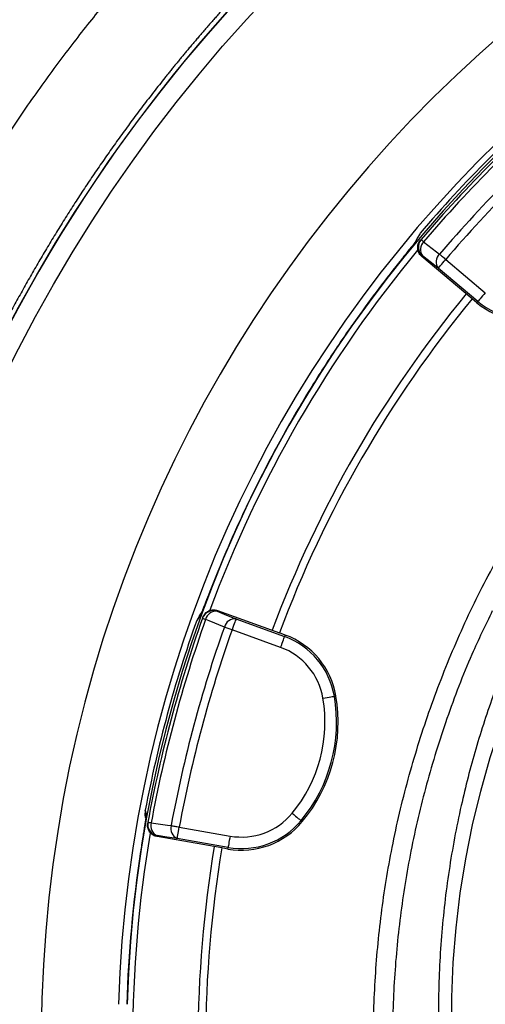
# Model space of a CAD drawing. Header units: millimetres. Extents: x 5387 to 12081, y 1443 to 15453.
# Tile 13 of 27: x 6505 to 7110, y 12116 to 13395. Entities that reach past the tile are written whole.
import ezdxf

# ---------------------------------------------------------------- set-up
doc = ezdxf.new("R2010")
doc.units = ezdxf.units.MM
doc.header["$LTSCALE"] = 5

msp = doc.modelspace()

# ---------------------------------------------------------------- linework, layer by layer
at = {"color": 7, "linetype": 'Continuous', "lineweight": 25}
for p, q in [((7025.1, 13117.4), (7021.5, 13111.5)), ((7021.4, 13111.6), (7018.9, 13106.3)), ((7026.5, 13109.6), (7025.7, 13108.7)), ((7028.2, 13088.4), (7027.5, 13087.5)), ((7092.9, 13032.6), (7027.5, 13087.5)), ((7058.5, 13083.8), (7110, 13040.6)), ((7100.4, 13029.1), (7048.9, 13072.3)), ((7099, 13027.5), (7092.9, 13032.6)), ((7099, 13027.5), (7100.4, 13029.1)), ((6752, 12652.5), (6750, 12647.4)), ((6762, 12627.7), (6761.6, 12626.6)), ((6762, 12627.7), (6842.3, 12598.5)), ((6734.9, 12614.8), (6734.8, 12614.5)), ((6738.3, 12620.9), (6734.9, 12614.8)), ((6742.7, 12618.7), (6742.3, 12617.5)), ((6785.9, 12616.8), (6849, 12593.8)), ((6843.9, 12579.7), (6780.8, 12602.7)), ((6849.8, 12595.8), (6842.3, 12598.5)), ((6849.8, 12595.8), (6849, 12593.8)), ((6915.8, 12516.6), (6913.7, 12516.2)), ((6668, 12368), (6668, 12368.1)), ((6668.8, 12359.7), (6669.1, 12361.5)), ((6671.3, 12352.6), (6671.1, 12351.4)), ((6712.1, 12346.2), (6778.2, 12334.6)), ((6872.1, 12353.3), (6870.4, 12354.6)), ((6683.5, 12335.1), (6683.3, 12333.9)), ((6767.4, 12319.1), (6683.3, 12333.9)), ((6775.6, 12319.8), (6709.5, 12331.5)), ((6775.2, 12317.7), (6767.4, 12319.1)), ((6775.2, 12317.7), (6775.6, 12319.8))]:
    msp.add_line(p, q, dxfattribs=at)
at = {"color": 7, "linetype": 'Continuous', "lineweight": 25, "flags": 128}
for points in [[(7026.5, 13109.6), (7026.5, 13109.6), (7026.7, 13109.5), (7026.9, 13109.2), (7027.3, 13108.9), (7027.8, 13108.5), (7028.4, 13108), (7029, 13107.4), (7029.8, 13106.8)], [(7029.8, 13106.8), (7046.5, 13093.7), (7050.5, 13090.6)], [(7048.9, 13072.3), (7038.3, 13080.5), (7028.2, 13088.4)], [(7050.5, 13090.6), (7051.3, 13089.9), (7052.2, 13089.2), (7053.2, 13088.3), (7054.2, 13087.5), (7055.2, 13086.6), (7056.3, 13085.7), (7057.4, 13084.7), (7058.5, 13083.8)], [(7048.9, 13072.3), (7049.1, 13072.6), (7049.7, 13073.3), (7050.6, 13074.3), (7051.8, 13075.8), (7053.3, 13077.5), (7054.9, 13079.4), (7056.7, 13081.6), (7058.5, 13083.8)], [(7110, 13040.6), (7108.1, 13038.4), (7106.4, 13036.3), (7104.7, 13034.3), (7103.3, 13032.6), (7102.1, 13031.2), (7101.2, 13030.1), (7100.6, 13029.4), (7100.4, 13029.1)], [(6742.3, 12617.5), (6742.4, 12617.5), (6742.6, 12617.4), (6742.9, 12617.3), (6743.4, 12617.2), (6744, 12616.9), (6744.7, 12616.7), (6745.5, 12616.4), (6746.5, 12616.1)], [(6770.8, 12606.2), (6751.1, 12614.2), (6746.5, 12616.1)], [(6761.6, 12626.6), (6773.5, 12621.8), (6785.9, 12616.8)], [(6785.9, 12616.8), (6785.8, 12616.4), (6785.5, 12615.6), (6785, 12614.2), (6784.4, 12612.5), (6783.6, 12610.4), (6782.7, 12608), (6781.8, 12605.4), (6780.8, 12602.7)], [(6770.8, 12606.2), (6771.8, 12605.9), (6772.9, 12605.5), (6774.1, 12605), (6775.4, 12604.6), (6776.7, 12604.1), (6778, 12603.7), (6779.4, 12603.2), (6780.8, 12602.7)], [(6843.9, 12579.7), (6844.9, 12582.4), (6845.8, 12585), (6846.7, 12587.4), (6847.5, 12589.5), (6848.1, 12591.3), (6848.6, 12592.6), (6848.9, 12593.5), (6849, 12593.8)], [(7115.7, 11768.5), (7103.4, 11812.1), (7092.9, 11856.1), (7084.1, 11900.4), (7077, 11945), (7071.7, 11989.9), (7068.2, 12034.9), (7066.5, 12080), (7066.5, 12125.2), (7068.3, 12170.3), (7072, 12215.3), (7077.3, 12260.2), (7084.5, 12304.8), (7093.4, 12349.1), (7104.1, 12393.1), (7116.5, 12436.6), (7130.5, 12479.7), (7146.3, 12522.2), (7163.8, 12564), (7172.1, 12582.4)], [(6899, 12513.7), (6901.8, 12514.2), (6904.5, 12514.6), (6907, 12515.1), (6909.2, 12515.4), (6911.1, 12515.8), (6912.5, 12516), (6913.4, 12516.1), (6913.7, 12516.2)], [(6858.9, 12364.2), (6861.1, 12362.4), (6863.2, 12360.6), (6865.2, 12359), (6866.9, 12357.6), (6868.4, 12356.4), (6869.5, 12355.5), (6870.2, 12354.9), (6870.4, 12354.6)], [(6671.3, 12352.6), (6671.4, 12352.6), (6671.6, 12352.5), (6672, 12352.5), (6672.5, 12352.4), (6673.1, 12352.3), (6673.8, 12352.1), (6674.7, 12352), (6675.7, 12351.8)], [(6675.7, 12351.8), (6696.7, 12348.9), (6701.7, 12348.2)], [(6701.7, 12348.2), (6702.7, 12348), (6703.9, 12347.7), (6705.1, 12347.5), (6706.4, 12347.3), (6707.8, 12347), (6709.2, 12346.8), (6710.6, 12346.5), (6712.1, 12346.2)], [(6709.5, 12331.5), (6709.5, 12331.8), (6709.7, 12332.7), (6709.9, 12334.1), (6710.3, 12336), (6710.7, 12338.2), (6711.1, 12340.7), (6711.6, 12343.4), (6712.1, 12346.2)], [(6709.5, 12331.5), (6696.2, 12333.3), (6683.5, 12335.1)], [(6778.2, 12334.6), (6777.7, 12331.7), (6777.2, 12329), (6776.8, 12326.5), (6776.4, 12324.3), (6776.1, 12322.5), (6775.8, 12321.1), (6775.7, 12320.2), (6775.6, 12319.8)]]:
    msp.add_lwpolyline(points, dxfattribs=at)
at = {"color": 7, "linetype": 'Continuous', "lineweight": 25}
for radius in [1999.6, 1974.6]:
    msp.add_circle((8261.6, 12068.5), radius, dxfattribs=at)
for centre, radius, start, end in [((8261.6, 12068.5), 1728.8, 270.6629, 269.3371), ((8261.6, 12068.5), 2000, 124.0216, 175.9784), ((8261.6, 12068.5), 1618, 1.6823, 178.3177), ((8261.6, 12068.5), 1621.5, 130.3217, 139.6783), ((8342.9, 11987.2), 1730, 130.4534, 139.5466), ((8342.9, 11987.2), 1725.6, 130.4534, 139.5466), ((8342.9, 11987.2), 1699.4, 130.4915, 139.5085), ((8342.9, 11987.2), 1688.8, 130.4915, 139.5085), ((7037.9, 13099.9), 15, 139.5642, 230.0171), ((7039.3, 13096.7), 13.8, 133.3555, 216.9032), ((8261.6, 12068.5), 1610, 140.3462, 159.6558), ((7060, 13080.6), 13.8, 133.3356, 216.8974), ((8261.6, 12068.5), 1525, 140.475, 159.525), ((8261.6, 12068.5), 1515, 140.4781, 159.5219), ((7165, 13106.1), 102.6, 230, 290.3486), ((7165, 13106.1), 100.5, 230, 290.3486), ((6756.5, 12612.5), 15, 69.9829, 160.4357), ((8261.6, 12068.5), 1621.5, 160.3217, 169.3505), ((8372.6, 12038.7), 1730, 160.4534, 169.5466), ((8372.6, 12038.7), 1725.6, 160.4534, 169.5466), ((6759.9, 12612.9), 13.8, 83.0974, 166.6436), ((6784.3, 12603), 13.8, 83.1024, 166.6647), ((8372.6, 12038.7), 1699.4, 160.4915, 169.5085), ((8372.6, 12038.7), 1688.8, 160.4915, 169.5085), ((6814.7, 12499.4), 100.5, 9.6514, 70), ((6814.7, 12499.4), 102.6, 9.6514, 70), ((6814.7, 12499.4), 85.5, 9.6514, 70), ((6716.1, 12482.6), 185.5, 320.3486, 9.6514), ((6716.1, 12482.6), 200.5, 320.3486, 9.6514), ((6716.1, 12482.6), 202.6, 320.3486, 9.6514), ((6793.1, 12418.8), 85.5, 260, 320.3486), ((6686.1, 12349.9), 15, 169.5641, 260.017), ((6688.9, 12347.8), 13.8, 163.3554, 246.9032), ((6714.9, 12344.2), 13.8, 163.3366, 246.8971), ((6793.1, 12418.8), 102.6, 260, 320.3486), ((6793.1, 12418.8), 100.5, 260, 320.3486), ((8261.6, 12068.5), 1610, 170.3461, 180), ((8261.6, 12068.5), 1525, 170.475, 189.525), ((8261.6, 12068.5), 1618.4, 171.2628, 178.3182), ((8261.6, 12068.5), 1515, 170.4781, 189.5219)]:
    msp.add_arc(centre, radius, start, end, dxfattribs=at)
at = {"color": 8, "linetype": 'Continuous', "lineweight": 25}
msp.add_arc((8261.6, 12068.5), 1629.1, 1.6708, 178.3292, dxfattribs=at)
at = {"color": 7, "linetype": 'Continuous', "lineweight": 25}
for points, knots in [([(8496.6, 15453.3), (8453, 15451.9), (8365.8, 15449.2), (8235.3, 15438.6), (8108.8, 15423.7), (7986.3, 15404.4), (7868.1, 15381.3), (7750.8, 15353.8), (7634.6, 15321.8), (7519.7, 15285.5), (7406.3, 15244.8), (7294.5, 15200), (7184.4, 15150.9), (7076.3, 15097.8), (6970.2, 15040.6), (6866.3, 14979.5), (6764.9, 14914.5), (6666, 14845.7), (6569.8, 14773.1), (6476.4, 14696.8), (6386.2, 14616.9), (6299.2, 14533.5), (6215.6, 14446.6), (6135.5, 14356.5), (6059.1, 14263.2), (5986.6, 14166.9), (5918, 14067.8), (5853.3, 13966), (5792.8, 13861.7), (5736.6, 13755.1), (5684.7, 13646.3), (5637.2, 13535.4), (5592.7, 13418.3), (5552, 13294.7), (5515.4, 13164.9), (5496.2, 13077.1), (5486.6, 13033.2)], [0, 0, 0, 0, 0.031367, 0.062745, 0.094111, 0.122982, 0.151873, 0.180764, 0.209634, 0.238507, 0.2674, 0.296294, 0.325167, 0.354041, 0.382935, 0.411828, 0.440701, 0.46958, 0.49848, 0.52738, 0.556257, 0.585143, 0.614053, 0.642962, 0.671848, 0.700734, 0.729643, 0.758551, 0.787437, 0.816326, 0.845239, 0.874152, 0.90304, 0.935354, 0.967686, 1, 1, 1, 1]), ([(8520, 15452.8), (8473.6, 15451.6), (8380.7, 15449.3), (8241.7, 15438.5), (8109.5, 15423), (7984.3, 15403.2), (7866, 15380), (7748.7, 15352.4), (7632.6, 15320.3), (7517.8, 15283.9), (7404.3, 15243.2), (7292.5, 15198.2), (7182.5, 15149.1), (7074.4, 15095.9), (6968.4, 15038.6), (6864.6, 14977.4), (6763.2, 14912.3), (6664.3, 14843.4), (6568.2, 14770.7), (6474.9, 14694.3), (6384.7, 14614.4), (6297.8, 14530.9), (6214.3, 14443.9), (6134.3, 14353.7), (6058, 14260.4), (5985.6, 14164), (5917.1, 14064.8), (5852.5, 13963), (5792.1, 13858.6), (5736, 13752), (5684.2, 13643.1), (5636.9, 13532.1), (5593.3, 13417.2), (5554, 13298.2), (5519.1, 13175.4), (5500.5, 13092.3), (5491.2, 13050.8)], [0, 0, 0, 0, 0.033377, 0.066768, 0.100144, 0.128987, 0.15785, 0.186712, 0.215554, 0.244399, 0.273264, 0.302129, 0.330974, 0.359819, 0.388684, 0.417549, 0.446394, 0.475244, 0.504116, 0.532987, 0.561837, 0.590695, 0.619576, 0.648457, 0.677314, 0.706171, 0.735052, 0.763932, 0.792789, 0.82165, 0.850535, 0.879419, 0.908279, 0.938848, 0.969432, 1, 1, 1, 1]), ([(5491.5, 13052.1), (5500.7, 13093), (5519, 13174.7), (5553.4, 13295.7), (5592.4, 13414.4), (5636.4, 13530.7), (5684.9, 13644.4), (5739.4, 13758.6), (5800.2, 13872.9), (5867.3, 13987), (5939.5, 14097.9), (6016.4, 14205.6), (6098.1, 14309.8), (6184.2, 14410.3), (6274.7, 14506.8), (6369.4, 14599.3), (6459.7, 14680.2), (6544.5, 14750.5), (6622.7, 14811.2), (6702.8, 14869.4), (6793.9, 14931.3), (6896.6, 14995.7), (7011.5, 15061.3), (7119.2, 15117), (7218.7, 15164), (7319.7, 15208), (7432.5, 15252.2), (7557.5, 15295.8), (7642.2, 15320.4), (7684.5, 15332.7)], [0, 0, 0, 0, 0.037772, 0.075563, 0.113335, 0.150486, 0.187653, 0.224804, 0.264576, 0.304367, 0.34414, 0.383912, 0.423704, 0.463476, 0.503246, 0.543035, 0.582806, 0.612574, 0.642343, 0.67211, 0.701878, 0.741637, 0.781414, 0.821173, 0.85094, 0.880707, 0.920466, 0.960242, 1, 1, 1, 1]), ([(7688.5, 15318.3), (7688.5, 15318.3), (7644.6, 15318.3), (7562.9, 15275.9), (7437.5, 15239.7), (7325.4, 15193.9), (7224.9, 15150.5), (7125.8, 15103.6), (7018.7, 15048.2), (6904.3, 14982.9), (6802.1, 14918.8), (6711.5, 14857.2), (6631.7, 14799.2), (6553.9, 14738.8), (6469.5, 14668.9), (6379.6, 14588.4), (6285.4, 14496.4), (6195.4, 14400.3), (6109.6, 14300.3), (6028.4, 14196.6), (5951.9, 14089.5), (5880.1, 13979.1), (5813.2, 13865.6), (5752.8, 13751.9), (5698.6, 13638.2), (5650.3, 13525.1), (5606.6, 13409.4), (5567.8, 13291.3), (5533.6, 13171), (5515.3, 13089.7), (5506.2, 13049)], [0, 0, 0, 0, 0.0000001, 0.0397689, 0.0795549, 0.119324, 0.1490985, 0.1788731, 0.2186415, 0.2584268, 0.2981949, 0.327967, 0.3577392, 0.3875096, 0.41728, 0.4570485, 0.4968359, 0.5366037, 0.5763727, 0.6161613, 0.6559306, 0.6956991, 0.735487, 0.7752553, 0.8123996, 0.8495601, 0.8867037, 0.9244634, 0.9622411, 1, 1, 1, 1]), ([(6152.6, 12229), (6152.8, 12232.4), (6153.3, 12239.4), (6154, 12249.8), (6154.8, 12260.3), (6155.7, 12270.8), (6156.6, 12281.2), (6157.5, 12291.7), (6158.5, 12302.2), (6159.6, 12312.7), (6160.7, 12323.2), (6161.9, 12333.7), (6163.1, 12344.2), (6164.4, 12354.7), (6165.7, 12365.2), (6167.1, 12375.8), (6168.5, 12386.3), (6170, 12396.8), (6171.6, 12407.3), (6173.2, 12417.9), (6174.8, 12428.4), (6176.5, 12438.9), (6178.3, 12449.5), (6180.1, 12460), (6182, 12470.6), (6183.9, 12481.1), (6185.9, 12491.6), (6187.9, 12502.2), (6190, 12512.7), (6192.2, 12523.2), (6194.4, 12533.8), (6196.6, 12544.3), (6198.9, 12554.8), (6201.3, 12565.4), (6203.7, 12575.9), (6206.2, 12586.4), (6208.7, 12596.9), (6211.3, 12607.5), (6214, 12618), (6216.7, 12628.5), (6219.4, 12639), (6222.3, 12649.5), (6225.1, 12660), (6228.1, 12670.4), (6231, 12680.9), (6234.1, 12691.4), (6237.2, 12701.8), (6246.8, 12733.8), (6264, 12786.6), (6290.7, 12859.4), (6319.8, 12930.4), (6351.2, 12999.7), (6380.1, 13058), (6405.4, 13105.5), (6426.1, 13142.5), (6446.9, 13178), (6467.9, 13212.1), (6489, 13244.9), (6510, 13276.3), (6531, 13306.3), (6551.9, 13335), (6572.6, 13362.5), (6593.1, 13388.7), (6613.4, 13413.7), (6633.5, 13437.9), (6653.7, 13461.3), (6673.8, 13484.1), (6694, 13506.1), (6714, 13527.5), (6734, 13548.3), (6753.9, 13568.4), (6773.7, 13587.8), (6793.3, 13606.7), (6812.8, 13624.9), (6832.1, 13642.6), (6851.3, 13659.7), (6870.2, 13676.2), (6889, 13692.2), (6907.5, 13707.6), (6925.8, 13722.6), (6943.8, 13737), (6961.6, 13750.9), (6979.1, 13764.3), (6996.3, 13777.2), (7013.2, 13789.6), (7029.8, 13801.6), (7046.2, 13813.1), (7057, 13820.6), (7062.3, 13824.2)], [0, 0, 0, 0, 0.005502, 0.01101, 0.016524, 0.022044, 0.02757, 0.033102, 0.03864, 0.044184, 0.049733, 0.055289, 0.06085, 0.066416, 0.071989, 0.077567, 0.083151, 0.08874, 0.094335, 0.099935, 0.105541, 0.111153, 0.116769, 0.122391, 0.128019, 0.133652, 0.13929, 0.144933, 0.150581, 0.156235, 0.161894, 0.167557, 0.173226, 0.1789, 0.184578, 0.190262, 0.19595, 0.201643, 0.207341, 0.213044, 0.218751, 0.224463, 0.230179, 0.2359, 0.241625, 0.247355, 0.253089, 0.258828, 0.299967, 0.340709, 0.381057, 0.421035, 0.46067, 0.483574, 0.505857, 0.527526, 0.548586, 0.569043, 0.588901, 0.608165, 0.626836, 0.644919, 0.662414, 0.679233, 0.695768, 0.712023, 0.727997, 0.743692, 0.759109, 0.774249, 0.789113, 0.803701, 0.818015, 0.832055, 0.845821, 0.859315, 0.872536, 0.885485, 0.898161, 0.910565, 0.922697, 0.934555, 0.946141, 0.957454, 0.968496, 0.979267, 0.989768, 1, 1, 1, 1]), ([(7129.7, 13725.1), (7126.8, 13723.1), (7121.1, 13719.2), (7112.5, 13713.2), (7104.1, 13707.3), (7095.7, 13701.3), (7087.4, 13695.3), (7079.2, 13689.4), (7071.1, 13683.4), (7063, 13677.5), (7055.1, 13671.5), (7047.2, 13665.6), (7039.4, 13659.6), (7031.7, 13653.7), (7024.1, 13647.7), (7016.6, 13641.8), (7009.1, 13635.8), (7001.8, 13629.9), (6994.5, 13624), (6987.3, 13618.1), (6980.1, 13612.2), (6973.1, 13606.3), (6966.1, 13600.4), (6959.2, 13594.6), (6952.4, 13588.7), (6945.6, 13582.9), (6939, 13577), (6932.4, 13571.2), (6925.9, 13565.5), (6919.4, 13559.7), (6913.1, 13553.9), (6906.8, 13548.2), (6900.6, 13542.5), (6894.4, 13536.8), (6888.4, 13531.1), (6882.4, 13525.4), (6876.5, 13519.8), (6870.6, 13514.2), (6864.8, 13508.6), (6859.1, 13503.1), (6853.5, 13497.5), (6847.9, 13492), (6842.4, 13486.5), (6837, 13481.1), (6831.6, 13475.7), (6826.3, 13470.3), (6821.1, 13464.9), (6816, 13459.5), (6810.9, 13454.2), (6805.8, 13448.9), (6800.9, 13443.7), (6796, 13438.5), (6791.2, 13433.3), (6786.4, 13428.1), (6781.7, 13423), (6777.1, 13417.9), (6772.5, 13412.9), (6768, 13407.9), (6763.5, 13402.9), (6759.1, 13397.9), (6754.8, 13393), (6750.6, 13388.2), (6746.3, 13383.3), (6742.2, 13378.5), (6738.1, 13373.8), (6734.1, 13369.1), (6730.1, 13364.4), (6726.2, 13359.7), (6722.3, 13355.1), (6718.5, 13350.6), (6714.8, 13346.1), (6711.1, 13341.6), (6707.5, 13337.2), (6703.9, 13332.8), (6700.4, 13328.4), (6696.9, 13324.1), (6689.8, 13315.2), (6679.1, 13301.6), (6664.9, 13283.3), (6651.1, 13264.8), (6637.5, 13246.3), (6624.1, 13227.6), (6611.1, 13208.9), (6598.2, 13190.2), (6585.7, 13171.3), (6573.4, 13152.5), (6561.4, 13133.5), (6549.6, 13114.5), (6538.1, 13095.4), (6526.9, 13076.3), (6515.9, 13057.2), (6505.1, 13038), (6494.7, 13018.7), (6484.4, 12999.5), (6474.4, 12980.2), (6464.7, 12960.8), (6455.2, 12941.5), (6446, 12922.1), (6437, 12902.8), (6428.3, 12883.4), (6419.8, 12864), (6411.5, 12844.6), (6403.5, 12825.2), (6395.7, 12805.8), (6388.1, 12786.4), (6380.8, 12767), (6373.7, 12747.7), (6366.9, 12728.3), (6360.3, 12709), (6353.8, 12689.6), (6347.7, 12670.3), (6341.7, 12651.1), (6336, 12631.8), (6330.4, 12612.6), (6325.1, 12593.4), (6320, 12574.3), (6315.2, 12555.2), (6310.5, 12536.1), (6306, 12517.1), (6301.7, 12498.1), (6297.7, 12479.2), (6293.8, 12460.3), (6290.2, 12441.5), (6286.7, 12422.7), (6283.4, 12404), (6280.3, 12385.4), (6277.4, 12366.8), (6274.7, 12348.3), (6272.2, 12329.8), (6269.9, 12311.4), (6267.7, 12293.1), (6265.7, 12274.9), (6263.9, 12256.7), (6262.3, 12238.6), (6261.3, 12226.5), (6260.9, 12220.5)], [0, 0, 0, 0, 0.005832, 0.011625, 0.017381, 0.0231, 0.02878, 0.034423, 0.040028, 0.045595, 0.051125, 0.056617, 0.062071, 0.067487, 0.072865, 0.078206, 0.083509, 0.088774, 0.094001, 0.099191, 0.104343, 0.109457, 0.114533, 0.119572, 0.124573, 0.129536, 0.134461, 0.139349, 0.144199, 0.149011, 0.153785, 0.158522, 0.16322, 0.167882, 0.172505, 0.17709, 0.181638, 0.186148, 0.190621, 0.195055, 0.199452, 0.203811, 0.208132, 0.212416, 0.216661, 0.22087, 0.22504, 0.229172, 0.233267, 0.237324, 0.241343, 0.245325, 0.249269, 0.253175, 0.257043, 0.260874, 0.264666, 0.268421, 0.272139, 0.275818, 0.27946, 0.283064, 0.28663, 0.290159, 0.29365, 0.297103, 0.300518, 0.303896, 0.307235, 0.310537, 0.313802, 0.317028, 0.320217, 0.323368, 0.326482, 0.329557, 0.332595, 0.345545, 0.358445, 0.371294, 0.384092, 0.396839, 0.409536, 0.422183, 0.434778, 0.447323, 0.459818, 0.472261, 0.484654, 0.496997, 0.509288, 0.52153, 0.53372, 0.54586, 0.557949, 0.569987, 0.581975, 0.593913, 0.605799, 0.617635, 0.62942, 0.641155, 0.652839, 0.664473, 0.676055, 0.687588, 0.699069, 0.7105, 0.72188, 0.73321, 0.744489, 0.755717, 0.766895, 0.778022, 0.789099, 0.800125, 0.8111, 0.822025, 0.832899, 0.843722, 0.854495, 0.865217, 0.875889, 0.88651, 0.89708, 0.9076, 0.918069, 0.928488, 0.938855, 0.949173, 0.959439, 0.969655, 0.979821, 0.989936, 1, 1, 1, 1]), ([(7019.9, 13107.5), (7019.9, 13107.5), (7019.9, 13107.6), (7019.5, 13107), (7018.4, 13105.6), (7016.3, 13103), (7013.3, 13099.2), (7009.6, 13094.6), (7006.8, 13091.1), (7005.5, 13089.4)], [0, 0, 0, 0, 0.016729, 0.119023, 0.257552, 0.427935, 0.617593, 0.813859, 1, 1, 1, 1]), ([(7027.5, 13087.5), (7026.3, 13088.7), (7023.9, 13091.1), (7022.1, 13096), (7022, 13101.1), (7023.3, 13105.5), (7025, 13107.8), (7025.7, 13108.7)], [0, 0, 0, 0, 0.21355, 0.427098, 0.640703, 0.854432, 1, 1, 1, 1]), ([(7005.5, 13089.4), (7004.4, 13088.1), (7002.9, 13086.3), (7001.4, 13084.3), (7000.9, 13083.8)], [0, 0, 0, 0, 0.735179, 1, 1, 1, 1]), ([(7000.9, 13083.8), (6991.1, 13071.3), (6971.3, 13046.3), (6949.6, 13016.5), (6937.6, 12999.4), (6934.7, 12995.4)], [0, 0, 0, 0, 0.433078, 0.866678, 1, 1, 1, 1]), ([(6934.7, 12995.4), (6921.4, 12976.3), (6908.5, 12957), (6883.6, 12917.7), (6871.5, 12897.8), (6848.3, 12857.5), (6837.1, 12837.2), (6815.6, 12796), (6805.3, 12775.1), (6795.4, 12754.1)], [0, 0, 0, 0, 0.25, 0.25, 0.5, 0.5, 0.75, 0.75, 1, 1, 1, 1]), ([(6795.4, 12754.1), (6787.6, 12737.4), (6780.1, 12720.6), (6765.6, 12686.7), (6758.6, 12669.7), (6752, 12652.5)], [0, 0, 0, 0, 0.5, 0.5, 1, 1, 1, 1]), ([(7956.6, 10806.1), (7931.7, 10812.6), (7882.1, 10825.5), (7809.3, 10850.5), (7734.7, 10880.8), (7659, 10917.4), (7582.7, 10960.9), (7509.5, 11009.4), (7439.7, 11062.7), (7373.8, 11120.4), (7312, 11182.5), (7254.5, 11248.8), (7201.4, 11318.8), (7153.2, 11392.1), (7110.1, 11468.4), (7072.4, 11547.4), (7040.1, 11628.8), (7013.2, 11712.4), (6992, 11797.4), (6976.5, 11883.6), (6967.1, 11970.6), (6963.5, 12058.4), (6965.8, 12146.2), (6973.9, 12233.6), (6988.1, 12321.2), (7008.7, 12408.7), (7035.7, 12495.8), (7068.8, 12580.8), (7107.3, 12663.4), (7137.7, 12715.9), (7152.9, 12742.1)], [0, 0, 0, 0, 0.031534, 0.063096, 0.09463, 0.130502, 0.166497, 0.202533, 0.238529, 0.274401, 0.310261, 0.346243, 0.382267, 0.41825, 0.45411, 0.489924, 0.525861, 0.561838, 0.597773, 0.633587, 0.669463, 0.705462, 0.741503, 0.777501, 0.813377, 0.85061, 0.887979, 0.925396, 0.962767, 1, 1, 1, 1]), ([(6750, 12647.4), (6749.2, 12645.4), (6747.5, 12641.1), (6745.3, 12635.3), (6743.3, 12630.3), (6741.9, 12626.7), (6741.1, 12624.9), (6740.8, 12624.2), (6740.9, 12624.3), (6740.9, 12624.3)], [0, 0, 0, 0, 0.17817, 0.368726, 0.558308, 0.744485, 0.894223, 0.9918, 1, 1, 1, 1]), ([(6742.7, 12618.7), (6743.5, 12620.2), (6744.9, 12623.3), (6748.8, 12626.6), (6753.6, 12628.6), (6758.2, 12628.8), (6760.9, 12628), (6762, 12627.7)], [0, 0, 0, 0, 0.213877, 0.427753, 0.641574, 0.855265, 1, 1, 1, 1]), ([(6739.8, 12621.7), (6738.7, 12620.3), (6737.1, 12617.9), (6735.5, 12615.7), (6734.9, 12614.8)], [0, 0, 0, 0, 0.6359673, 1, 1, 1, 1]), ([(6741.5, 12625.7), (6741.4, 12625.6), (6740.3, 12624), (6739.2, 12622.4), (6738.1, 12621)], [0, 0, 0, 0, 0.058339, 1, 1, 1, 1]), ([(7149.9, 12592.7), (7149.7, 12592.3), (7138.7, 12568.7), (7120.8, 12520.4), (7096.8, 12448), (7077.1, 12371.1), (7061.8, 12289.9), (7052, 12204.4), (7048.1, 12118.4), (7050.2, 12032.4), (7058.4, 11947.3), (7072.6, 11863.1), (7092.5, 11780.3), (7118.1, 11698.8), (7149.7, 11619.4), (7176.5, 11560.6), (7194.5, 11529.3), (7198.3, 11522.7)], [0, 0, 0, 0, 0.0013731, 0.0701585, 0.1388803, 0.2074191, 0.2848618, 0.3625748, 0.4403799, 0.5180937, 0.5955371, 0.6721575, 0.7490421, 0.826012, 0.902888, 0.9795009, 1, 1, 1, 1]), ([(6668.7, 12358.4), (6668.7, 12358.4), (6668.7, 12358.5), (6668.6, 12357.5), (6668.3, 12355.5), (6667.8, 12351.8), (6667, 12346.7), (6666, 12340.5), (6665.2, 12335.8), (6664.9, 12333.5)], [0, 0, 0, 0, 0.034983, 0.13861, 0.27905, 0.450688, 0.633397, 0.824842, 1, 1, 1, 1]), ([(6668, 12368), (6667.5, 12365.1), (6667, 12362), (6668, 12359.1), (6668.1, 12358.8)], [0, 0, 0, 0, 0.907605, 1, 1, 1, 1]), ([(6668, 12368.1), (6668.2, 12367.1), (6668.6, 12365), (6668.9, 12362.7), (6669.1, 12361.5)], [0, 0, 0, 0, 0.507531, 1, 1, 1, 1]), ([(6683.3, 12333.9), (6681.6, 12334.4), (6678.4, 12335.3), (6674.4, 12338.6), (6671.7, 12343), (6670.7, 12347.5), (6671, 12350.3), (6671.1, 12351.4)], [0, 0, 0, 0, 0.213552, 0.427099, 0.640704, 0.854432, 1, 1, 1, 1]), ([(6664.9, 12333.5), (6664.3, 12330), (6663.4, 12323.9), (6662.3, 12317.3), (6661.9, 12314.3)], [0, 0, 0, 0, 0.562869, 1, 1, 1, 1])]:
    msp.add_open_spline(points, degree=3, knots=knots, dxfattribs=at)
msp.add_open_spline([(7025.3, 13117.7), (7025.2, 13117.6), (7025.1, 13117.5), (7025.1, 13117.4)], degree=3, dxfattribs=at)
at = {"color": 8, "linetype": 'Continuous', "lineweight": 25}
for points, knots in [([(7021.5, 13109.8), (7021.1, 13109.2), (7020.4, 13108.1), (7015.9, 13102.4), (7010.7, 13096), (7006.8, 13091.1), (7005.5, 13089.4)], [0, 0, 0, 0, 0.281551, 0.564013, 0.845929, 1, 1, 1, 1]), ([(6750, 12647.4), (6749.2, 12645.5), (6747, 12639.8), (6743.9, 12631.8), (6741.2, 12624.9), (6740, 12622.2), (6739.8, 12621.8), (6739.8, 12621.7)], [0, 0, 0, 0, 0.141629, 0.40623, 0.671796, 0.939273, 1, 1, 1, 1]), ([(7119.1, 12627.1), (7110, 12608.4), (7087.9, 12562.8), (7059.3, 12487.5), (7032.6, 12402.2), (7012.5, 12316.4), (6998.6, 12230.5), (6990.6, 12144.7), (6988.4, 12058.5), (6991.9, 11972.5), (7001.1, 11887.1), (7016.3, 11802.6), (7037.1, 11719.2), (7063.5, 11637.3), (7095.2, 11557.4), (7132.2, 11479.9), (7174.5, 11405.1), (7221.8, 11333.2), (7273.8, 11264.5), (7330.2, 11199.5), (7390.8, 11138.6), (7455.5, 11082), (7523.9, 11029.7), (7595.8, 10982.1), (7670.6, 10939.5), (7744.6, 10903.7), (7817.3, 10874.2), (7887.9, 10849.9), (7936, 10837.3), (7960.1, 10830.9)], [0, 0, 0, 0, 0.027443, 0.066811, 0.106129, 0.145304, 0.183049, 0.220924, 0.258843, 0.296718, 0.334464, 0.372145, 0.409954, 0.447808, 0.485617, 0.523299, 0.561028, 0.598886, 0.636787, 0.674645, 0.712374, 0.750114, 0.787983, 0.825895, 0.863764, 0.901503, 0.934326, 0.967177, 1, 1, 1, 1]), ([(6669.1, 12361.5), (6669.1, 12361.4), (6669.1, 12360.8), (6668.6, 12357.2), (6667.4, 12349.2), (6666.1, 12341.4), (6665.1, 12335), (6664.9, 12333.5)], [0, 0, 0, 0, 0.0963485, 0.4048166, 0.6017991, 0.9094396, 1, 1, 1, 1])]:
    msp.add_open_spline(points, degree=3, knots=knots, dxfattribs=at)

doc.saveas('drawing.dxf')
